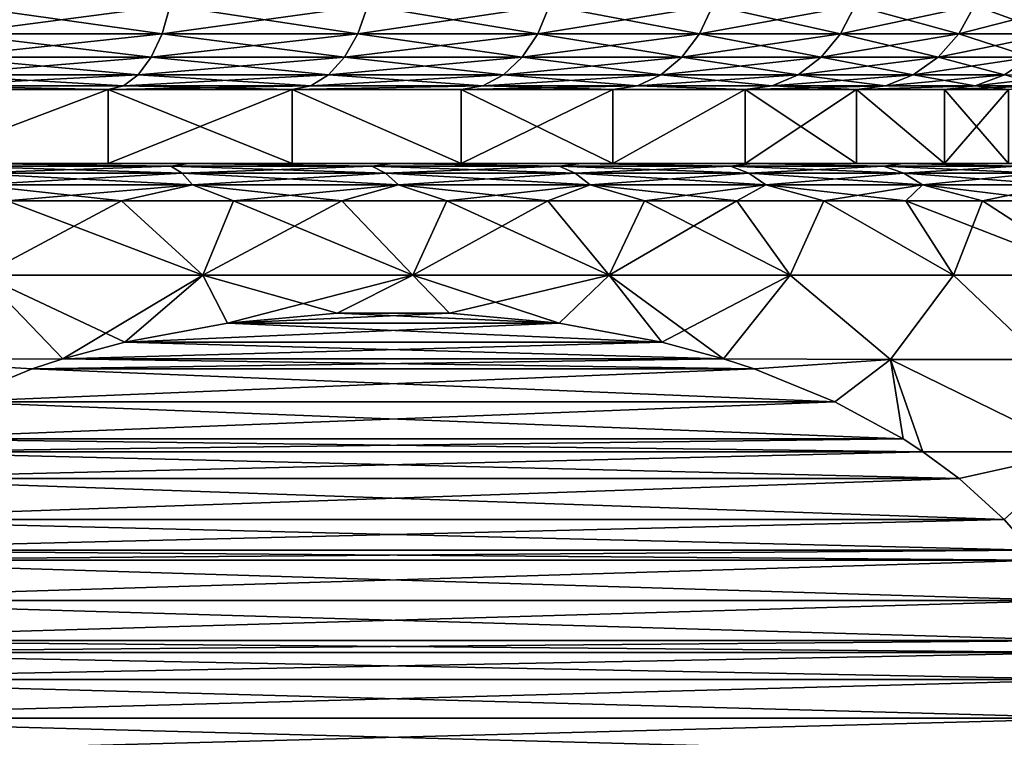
# Model space of a CAD drawing. Header units: metres. Extents: x -109 to 109, y -314 to 82.
# Tile 72 of 191: x -71.67 to -65.02, y 46.63 to 51.47. Entities that reach past the tile are written whole.
import ezdxf

# ---------------------------------------------------------------- set-up
doc = ezdxf.new("R2010")
doc.units = ezdxf.units.M
doc.layers.add('solid_504261_XXX', color=7, linetype='CONTINUOUS')

msp = doc.modelspace()

# ---------------------------------------------------------------- linework, layer by layer
at = {"layer": 'solid_504261_XXX'}
for points in [[(-72.115097, 51.37616, 172.596039), (-72.072784, 51.565914, 172.484482), (-70.652168, 51.565914, 173.12384)], [(-70.707619, 51.37616, 173.229492), (-72.115097, 51.37616, 172.596039), (-70.652168, 51.565914, 173.12384)], [(-72.115097, 51.37616, 196.497955), (-70.707619, 51.37616, 195.864502), (-72.072784, 51.565914, 196.609528)], [(-70.707619, 51.37616, 195.864502), (-70.652168, 51.565914, 195.970154), (-72.072784, 51.565914, 196.609528)], [(-70.707619, 51.37616, 173.229492), (-70.652168, 51.565914, 173.12384), (-69.31897, 51.565914, 173.929794)], [(-69.386749, 51.37616, 174.027985), (-70.707619, 51.37616, 173.229492), (-69.31897, 51.565914, 173.929794)], [(-70.707619, 51.37616, 195.864502), (-69.386749, 51.37616, 195.06601), (-70.652168, 51.565914, 195.970154)], [(-69.386749, 51.37616, 195.06601), (-69.31897, 51.565914, 195.164215), (-70.652168, 51.565914, 195.970154)], [(-69.386749, 51.37616, 174.027985), (-69.31897, 51.565914, 173.929794), (-68.092636, 51.565914, 174.890564)], [(-68.171761, 51.37616, 174.979874), (-69.386749, 51.37616, 174.027985), (-68.092636, 51.565914, 174.890564)], [(-69.386749, 51.37616, 195.06601), (-68.171761, 51.37616, 194.114136), (-69.31897, 51.565914, 195.164215)], [(-68.171761, 51.37616, 194.114136), (-68.092636, 51.565914, 194.203445), (-69.31897, 51.565914, 195.164215)], [(-68.171761, 51.37616, 174.979874), (-68.092636, 51.565914, 174.890564), (-66.991058, 51.565914, 175.992142)], [(-67.080368, 51.37616, 176.071259), (-68.171761, 51.37616, 174.979874), (-66.991058, 51.565914, 175.992142)], [(-68.171761, 51.37616, 194.114136), (-67.080368, 51.37616, 193.022736), (-68.092636, 51.565914, 194.203445)], [(-67.080368, 51.37616, 193.022736), (-66.991058, 51.565914, 193.101868), (-68.092636, 51.565914, 194.203445)], [(-67.080368, 51.37616, 176.071259), (-66.991058, 51.565914, 175.992142), (-66.030289, 51.565914, 177.218475)], [(-66.128487, 51.37616, 177.286255), (-67.080368, 51.37616, 176.071259), (-66.030289, 51.565914, 177.218475)], [(-67.080368, 51.37616, 193.022736), (-66.128487, 51.37616, 191.807755), (-66.991058, 51.565914, 193.101868)], [(-66.128487, 51.37616, 191.807755), (-66.030289, 51.565914, 191.875534), (-66.991058, 51.565914, 193.101868)], [(-66.128487, 51.37616, 177.286255), (-66.030289, 51.565914, 177.218475), (-65.224342, 51.565914, 178.551666)], [(-65.330002, 51.37616, 178.607117), (-66.128487, 51.37616, 177.286255), (-65.224342, 51.565914, 178.551666)], [(-66.128487, 51.37616, 191.807755), (-65.330002, 51.37616, 190.486877), (-66.030289, 51.565914, 191.875534)], [(-65.330002, 51.37616, 190.486877), (-65.224342, 51.565914, 190.542328), (-66.030289, 51.565914, 191.875534)], [(-65.330002, 51.37616, 178.607117), (-65.224342, 51.565914, 178.551666), (-64.584976, 51.565914, 179.97229)], [(-64.696541, 51.37616, 180.014603), (-65.330002, 51.37616, 178.607117), (-64.584976, 51.565914, 179.97229)], [(-65.330002, 51.37616, 190.486877), (-64.696541, 51.37616, 189.079407), (-65.224342, 51.565914, 190.542328)], [(-64.696541, 51.37616, 189.079407), (-64.584976, 51.565914, 189.121719), (-65.224342, 51.565914, 190.542328)], [(-72.171333, 51.217751, 172.744324), (-72.115097, 51.37616, 172.596039), (-70.707619, 51.37616, 173.229492)], [(-70.781319, 51.217751, 173.369919), (-72.171333, 51.217751, 172.744324), (-70.707619, 51.37616, 173.229492)], [(-72.171333, 51.217751, 196.34967), (-70.781319, 51.217751, 195.724075), (-72.115097, 51.37616, 196.497955)], [(-70.781319, 51.217751, 195.724075), (-70.707619, 51.37616, 195.864502), (-72.115097, 51.37616, 196.497955)], [(-70.781319, 51.217751, 173.369919), (-70.707619, 51.37616, 173.229492), (-69.386749, 51.37616, 174.027985)], [(-69.476837, 51.217751, 174.158508), (-70.781319, 51.217751, 173.369919), (-69.386749, 51.37616, 174.027985)], [(-70.781319, 51.217751, 195.724075), (-69.476837, 51.217751, 194.935501), (-70.707619, 51.37616, 195.864502)], [(-69.476837, 51.217751, 194.935501), (-69.386749, 51.37616, 195.06601), (-70.707619, 51.37616, 195.864502)], [(-69.476837, 51.217751, 174.158508), (-69.386749, 51.37616, 174.027985), (-68.171761, 51.37616, 174.979874)], [(-68.276924, 51.217751, 175.098572), (-69.476837, 51.217751, 174.158508), (-68.171761, 51.37616, 174.979874)], [(-69.476837, 51.217751, 194.935501), (-68.276924, 51.217751, 193.995422), (-69.386749, 51.37616, 195.06601)], [(-68.276924, 51.217751, 193.995422), (-68.171761, 51.37616, 194.114136), (-69.386749, 51.37616, 195.06601)], [(-68.276924, 51.217751, 175.098572), (-68.171761, 51.37616, 174.979874), (-67.080368, 51.37616, 176.071259)], [(-67.199074, 51.217751, 176.176422), (-68.276924, 51.217751, 175.098572), (-67.080368, 51.37616, 176.071259)], [(-68.276924, 51.217751, 193.995422), (-67.199074, 51.217751, 192.917572), (-68.171761, 51.37616, 194.114136)], [(-67.199074, 51.217751, 192.917572), (-67.080368, 51.37616, 193.022736), (-68.171761, 51.37616, 194.114136)], [(-67.199074, 51.217751, 176.176422), (-67.080368, 51.37616, 176.071259), (-66.128487, 51.37616, 177.286255)], [(-66.259003, 51.217751, 177.376343), (-67.199074, 51.217751, 176.176422), (-66.128487, 51.37616, 177.286255)], [(-67.199074, 51.217751, 192.917572), (-66.259003, 51.217751, 191.717667), (-67.080368, 51.37616, 193.022736)], [(-66.259003, 51.217751, 191.717667), (-66.128487, 51.37616, 191.807755), (-67.080368, 51.37616, 193.022736)], [(-66.259003, 51.217751, 177.376343), (-66.128487, 51.37616, 177.286255), (-65.330002, 51.37616, 178.607117)], [(-65.470421, 51.217751, 178.680817), (-66.259003, 51.217751, 177.376343), (-65.330002, 51.37616, 178.607117)], [(-66.259003, 51.217751, 191.717667), (-65.470421, 51.217751, 190.413177), (-66.128487, 51.37616, 191.807755)], [(-65.470421, 51.217751, 190.413177), (-65.330002, 51.37616, 190.486877), (-66.128487, 51.37616, 191.807755)], [(-65.470421, 51.217751, 178.680817), (-65.330002, 51.37616, 178.607117), (-64.696541, 51.37616, 180.014603)], [(-64.844826, 51.217751, 180.070831), (-65.470421, 51.217751, 178.680817), (-64.696541, 51.37616, 180.014603)], [(-65.470421, 51.217751, 190.413177), (-64.844826, 51.217751, 189.023163), (-65.330002, 51.37616, 190.486877)], [(-64.844826, 51.217751, 189.023163), (-64.696541, 51.37616, 189.079407), (-65.330002, 51.37616, 190.486877)], [(-72.23867, 51.09864, 172.921875), (-72.171333, 51.217751, 172.744324), (-70.781319, 51.217751, 173.369919)], [(-70.86956, 51.09864, 173.538055), (-72.23867, 51.09864, 172.921875), (-70.781319, 51.217751, 173.369919)], [(-72.23867, 51.09864, 196.172134), (-70.86956, 51.09864, 195.555939), (-72.171333, 51.217751, 196.34967)], [(-70.86956, 51.09864, 195.555939), (-70.781319, 51.217751, 195.724075), (-72.171333, 51.217751, 196.34967)], [(-70.86956, 51.09864, 173.538055), (-70.781319, 51.217751, 173.369919), (-69.476837, 51.217751, 174.158508)], [(-69.584709, 51.09864, 174.314774), (-70.86956, 51.09864, 173.538055), (-69.476837, 51.217751, 174.158508)], [(-70.86956, 51.09864, 195.555939), (-69.584709, 51.09864, 194.779221), (-70.781319, 51.217751, 195.724075)], [(-69.584709, 51.09864, 194.779221), (-69.476837, 51.217751, 194.935501), (-70.781319, 51.217751, 195.724075)], [(-69.584709, 51.09864, 174.314774), (-69.476837, 51.217751, 174.158508), (-68.276924, 51.217751, 175.098572)], [(-68.402847, 51.09864, 175.240707), (-69.584709, 51.09864, 174.314774), (-68.276924, 51.217751, 175.098572)], [(-69.584709, 51.09864, 194.779221), (-68.402847, 51.09864, 193.853287), (-69.476837, 51.217751, 194.935501)], [(-68.402847, 51.09864, 193.853287), (-68.276924, 51.217751, 193.995422), (-69.476837, 51.217751, 194.935501)], [(-68.402847, 51.09864, 175.240707), (-68.276924, 51.217751, 175.098572), (-67.199074, 51.217751, 176.176422)], [(-67.341209, 51.09864, 176.302353), (-68.402847, 51.09864, 175.240707), (-67.199074, 51.217751, 176.176422)], [(-68.402847, 51.09864, 193.853287), (-67.341209, 51.09864, 192.791656), (-68.276924, 51.217751, 193.995422)], [(-67.341209, 51.09864, 192.791656), (-67.199074, 51.217751, 192.917572), (-68.276924, 51.217751, 193.995422)], [(-67.341209, 51.09864, 176.302353), (-67.199074, 51.217751, 176.176422), (-66.259003, 51.217751, 177.376343)], [(-66.415283, 51.09864, 177.484207), (-67.341209, 51.09864, 176.302353), (-66.259003, 51.217751, 177.376343)], [(-67.341209, 51.09864, 192.791656), (-66.415283, 51.09864, 191.609787), (-67.199074, 51.217751, 192.917572)], [(-66.415283, 51.09864, 191.609787), (-66.259003, 51.217751, 191.717667), (-67.199074, 51.217751, 192.917572)], [(-66.415283, 51.09864, 177.484207), (-66.259003, 51.217751, 177.376343), (-65.470421, 51.217751, 178.680817)], [(-65.638557, 51.09864, 178.769058), (-66.415283, 51.09864, 177.484207), (-65.470421, 51.217751, 178.680817)], [(-66.415283, 51.09864, 191.609787), (-65.638557, 51.09864, 190.324936), (-66.259003, 51.217751, 191.717667)], [(-65.638557, 51.09864, 190.324936), (-65.470421, 51.217751, 190.413177), (-66.259003, 51.217751, 191.717667)], [(-65.638557, 51.09864, 178.769058), (-65.470421, 51.217751, 178.680817), (-64.844826, 51.217751, 180.070831)], [(-65.022369, 51.09864, 180.138168), (-65.638557, 51.09864, 178.769058), (-64.844826, 51.217751, 180.070831)], [(-65.638557, 51.09864, 190.324936), (-65.022369, 51.09864, 188.955826), (-65.470421, 51.217751, 190.413177)], [(-65.022369, 51.09864, 188.955826), (-64.844826, 51.217751, 189.023163), (-65.470421, 51.217751, 190.413177)], [(-70.86956, 51.09864, 173.538055), (-70.967918, 51.024822, 173.725464), (-72.313721, 51.024822, 173.119766)], [(-70.86956, 51.09864, 173.538055), (-72.313721, 51.024822, 173.119766), (-72.23867, 51.09864, 172.921875)], [(-72.23867, 51.09864, 196.172134), (-72.313721, 51.024822, 195.974228), (-70.967918, 51.024822, 195.36853)], [(-72.23867, 51.09864, 196.172134), (-70.967918, 51.024822, 195.36853), (-70.86956, 51.09864, 195.555939)], [(-69.584709, 51.09864, 174.314774), (-69.704941, 51.024822, 174.488968), (-70.967918, 51.024822, 173.725464)], [(-69.584709, 51.09864, 174.314774), (-70.967918, 51.024822, 173.725464), (-70.86956, 51.09864, 173.538055)], [(-70.86956, 51.09864, 195.555939), (-70.967918, 51.024822, 195.36853), (-69.704941, 51.024822, 194.605042)], [(-70.86956, 51.09864, 195.555939), (-69.704941, 51.024822, 194.605042), (-69.584709, 51.09864, 194.779221)], [(-68.402847, 51.09864, 175.240707), (-68.543198, 51.024822, 175.399124), (-69.704941, 51.024822, 174.488968)], [(-68.402847, 51.09864, 175.240707), (-69.704941, 51.024822, 174.488968), (-69.584709, 51.09864, 174.314774)], [(-69.584709, 51.09864, 194.779221), (-69.704941, 51.024822, 194.605042), (-68.543198, 51.024822, 193.69487)], [(-69.584709, 51.09864, 194.779221), (-68.543198, 51.024822, 193.69487), (-68.402847, 51.09864, 193.853287)], [(-67.341209, 51.09864, 176.302353), (-67.499634, 51.024822, 176.442688), (-68.543198, 51.024822, 175.399124)], [(-67.341209, 51.09864, 176.302353), (-68.543198, 51.024822, 175.399124), (-68.402847, 51.09864, 175.240707)], [(-68.402847, 51.09864, 193.853287), (-68.543198, 51.024822, 193.69487), (-67.499634, 51.024822, 192.651306)], [(-68.402847, 51.09864, 193.853287), (-67.499634, 51.024822, 192.651306), (-67.341209, 51.09864, 192.791656)], [(-66.415283, 51.09864, 177.484207), (-66.589462, 51.024822, 177.604431), (-67.499634, 51.024822, 176.442688)], [(-66.415283, 51.09864, 177.484207), (-67.499634, 51.024822, 176.442688), (-67.341209, 51.09864, 176.302353)], [(-67.341209, 51.09864, 192.791656), (-67.499634, 51.024822, 192.651306), (-66.589462, 51.024822, 191.489563)], [(-67.341209, 51.09864, 192.791656), (-66.589462, 51.024822, 191.489563), (-66.415283, 51.09864, 191.609787)], [(-65.638557, 51.09864, 178.769058), (-65.825966, 51.024822, 178.867416), (-66.589462, 51.024822, 177.604431)], [(-65.638557, 51.09864, 178.769058), (-66.589462, 51.024822, 177.604431), (-66.415283, 51.09864, 177.484207)], [(-66.415283, 51.09864, 191.609787), (-66.589462, 51.024822, 191.489563), (-65.825966, 51.024822, 190.226578)], [(-66.415283, 51.09864, 191.609787), (-65.825966, 51.024822, 190.226578), (-65.638557, 51.09864, 190.324936)], [(-65.022369, 51.09864, 180.138168), (-65.220268, 51.024822, 180.213226), (-65.825966, 51.024822, 178.867416)], [(-65.022369, 51.09864, 180.138168), (-65.825966, 51.024822, 178.867416), (-65.638557, 51.09864, 178.769058)], [(-65.638557, 51.09864, 190.324936), (-65.825966, 51.024822, 190.226578), (-65.220268, 51.024822, 188.880783)], [(-65.638557, 51.09864, 190.324936), (-65.220268, 51.024822, 188.880783), (-65.022369, 51.09864, 188.955826)], [(-64.575706, 51.09864, 181.571564), (-64.781204, 51.024822, 181.622223), (-65.220268, 51.024822, 180.213226)], [(-64.575706, 51.09864, 181.571564), (-65.220268, 51.024822, 180.213226), (-65.022369, 51.09864, 180.138168)], [(-65.022369, 51.09864, 188.955826), (-65.220268, 51.024822, 188.880783), (-64.781204, 51.024822, 187.471771)], [(-72.313721, 51.024822, 173.119766), (-71.070961, 51, 173.921448), (-72.392288, 51, 173.326782)], [(-72.313721, 51.024822, 195.974228), (-72.392288, 51, 195.767212), (-71.070961, 51, 195.172546)], [(-72.392242, 50.5, 173.326813), (-72.392288, 51, 173.326782), (-71.070961, 51, 173.921448)], [(-72.392242, 50.5, 195.767197), (-71.070961, 51, 195.172546), (-72.392288, 51, 195.767212)], [(-71.070831, 50.5, 173.921539), (-72.392242, 50.5, 173.326813), (-71.070961, 51, 173.921448)], [(-72.392242, 50.5, 195.767197), (-71.070831, 50.5, 195.172455), (-71.070961, 51, 195.172546)], [(-72.313721, 51.024822, 173.119766), (-70.967918, 51.024822, 173.725464), (-71.070961, 51, 173.921448)], [(-70.967918, 51.024822, 195.36853), (-72.313721, 51.024822, 195.974228), (-71.070961, 51, 195.172546)], [(-69.704941, 51.024822, 174.488968), (-69.830658, 51, 174.671234), (-71.070961, 51, 173.921448)], [(-70.967918, 51.024822, 173.725464), (-69.704941, 51.024822, 174.488968), (-71.070961, 51, 173.921448)], [(-70.967918, 51.024822, 195.36853), (-71.070961, 51, 195.172546), (-69.830658, 51, 194.42276)], [(-71.070831, 50.5, 173.921539), (-71.070961, 51, 173.921448), (-69.830658, 51, 174.671234)], [(-69.830727, 50.5, 194.422806), (-69.830658, 51, 194.42276), (-71.070961, 51, 195.172546)], [(-71.070831, 50.5, 195.172455), (-69.830727, 50.5, 194.422806), (-71.070961, 51, 195.172546)], [(-69.830727, 50.5, 174.671188), (-71.070831, 50.5, 173.921539), (-69.830658, 51, 174.671234)], [(-69.704941, 51.024822, 194.605042), (-70.967918, 51.024822, 195.36853), (-69.830658, 51, 194.42276)], [(-68.690033, 50.5, 175.56488), (-69.830727, 50.5, 174.671188), (-69.830658, 51, 174.671234)], [(-69.830727, 50.5, 194.422806), (-68.690033, 50.5, 193.529114), (-69.830658, 51, 194.42276)], [(-68.543198, 51.024822, 175.399124), (-68.689934, 51, 175.564957), (-69.830658, 51, 174.671234)], [(-69.704941, 51.024822, 174.488968), (-68.543198, 51.024822, 175.399124), (-69.830658, 51, 174.671234)], [(-68.543198, 51.024822, 193.69487), (-69.830658, 51, 194.42276), (-68.689934, 51, 193.529037)], [(-68.543198, 51.024822, 193.69487), (-69.704941, 51.024822, 194.605042), (-69.830658, 51, 194.42276)], [(-68.690033, 50.5, 175.56488), (-69.830658, 51, 174.671234), (-68.689934, 51, 175.564957)], [(-68.690033, 50.5, 193.529114), (-68.689934, 51, 193.529037), (-69.830658, 51, 194.42276)], [(-68.690033, 50.5, 175.56488), (-68.689934, 51, 175.564957), (-67.665459, 51, 176.589432)], [(-67.665375, 50.5, 176.589523), (-68.690033, 50.5, 175.56488), (-67.665459, 51, 176.589432)], [(-68.690033, 50.5, 193.529114), (-67.665375, 50.5, 192.504471), (-68.689934, 51, 193.529037)], [(-67.499634, 51.024822, 176.442688), (-67.665459, 51, 176.589432), (-68.689934, 51, 175.564957)], [(-68.543198, 51.024822, 175.399124), (-67.499634, 51.024822, 176.442688), (-68.689934, 51, 175.564957)], [(-68.543198, 51.024822, 193.69487), (-68.689934, 51, 193.529037), (-67.665459, 51, 192.504562)], [(-67.665375, 50.5, 192.504471), (-67.665459, 51, 192.504562), (-68.689934, 51, 193.529037)], [(-67.499634, 51.024822, 192.651306), (-68.543198, 51.024822, 193.69487), (-67.665459, 51, 192.504562)], [(-67.499634, 51.024822, 176.442688), (-66.771736, 51, 177.730164), (-67.665459, 51, 176.589432)], [(-67.499634, 51.024822, 192.651306), (-67.665459, 51, 192.504562), (-66.771736, 51, 191.363846)], [(-67.665375, 50.5, 176.589523), (-67.665459, 51, 176.589432), (-66.771736, 51, 177.730164)], [(-67.665375, 50.5, 192.504471), (-66.771736, 51, 191.363846), (-67.665459, 51, 192.504562)], [(-66.771706, 50.5, 177.730225), (-67.665375, 50.5, 176.589523), (-66.771736, 51, 177.730164)], [(-67.665375, 50.5, 192.504471), (-66.771706, 50.5, 191.36377), (-66.771736, 51, 191.363846)], [(-67.499634, 51.024822, 176.442688), (-66.589462, 51.024822, 177.604431), (-66.771736, 51, 177.730164)], [(-66.589462, 51.024822, 191.489563), (-67.499634, 51.024822, 192.651306), (-66.771736, 51, 191.363846)], [(-65.825966, 51.024822, 178.867416), (-66.021957, 51, 178.970459), (-66.771736, 51, 177.730164)], [(-66.589462, 51.024822, 177.604431), (-65.825966, 51.024822, 178.867416), (-66.771736, 51, 177.730164)], [(-66.589462, 51.024822, 191.489563), (-66.771736, 51, 191.363846), (-66.021957, 51, 190.123535)], [(-66.771706, 50.5, 177.730225), (-66.771736, 51, 177.730164), (-66.021957, 51, 178.970459)], [(-66.022026, 50.5, 190.123672), (-66.021957, 51, 190.123535), (-66.771736, 51, 191.363846)], [(-66.771706, 50.5, 191.36377), (-66.022026, 50.5, 190.123672), (-66.771736, 51, 191.363846)], [(-66.022026, 50.5, 178.970322), (-66.771706, 50.5, 177.730225), (-66.021957, 51, 178.970459)], [(-65.825966, 51.024822, 190.226578), (-66.589462, 51.024822, 191.489563), (-66.021957, 51, 190.123535)], [(-65.427315, 50.5, 180.291748), (-66.022026, 50.5, 178.970322), (-66.021957, 51, 178.970459)], [(-66.022026, 50.5, 190.123672), (-65.427315, 50.5, 188.802261), (-66.021957, 51, 190.123535)], [(-65.220268, 51.024822, 180.213226), (-65.427284, 51, 180.291794), (-66.021957, 51, 178.970459)], [(-65.825966, 51.024822, 178.867416), (-65.220268, 51.024822, 180.213226), (-66.021957, 51, 178.970459)], [(-65.220268, 51.024822, 188.880783), (-66.021957, 51, 190.123535), (-65.427284, 51, 188.802216)], [(-65.220268, 51.024822, 188.880783), (-65.825966, 51.024822, 190.226578), (-66.021957, 51, 190.123535)], [(-65.427315, 50.5, 180.291748), (-66.021957, 51, 178.970459), (-65.427284, 51, 180.291794)], [(-65.427315, 50.5, 188.802261), (-65.427284, 51, 188.802216), (-66.021957, 51, 190.123535)], [(-65.427315, 50.5, 180.291748), (-65.427284, 51, 180.291794), (-64.996216, 51, 181.67514)], [(-64.996201, 50.5, 181.675217), (-65.427315, 50.5, 180.291748), (-64.996216, 51, 181.67514)], [(-65.427315, 50.5, 188.802261), (-64.996201, 50.5, 187.418793), (-65.427284, 51, 188.802216)], [(-64.781204, 51.024822, 181.622223), (-64.996216, 51, 181.67514), (-65.427284, 51, 180.291794)], [(-65.220268, 51.024822, 180.213226), (-64.781204, 51.024822, 181.622223), (-65.427284, 51, 180.291794)], [(-65.220268, 51.024822, 188.880783), (-65.427284, 51, 188.802216), (-64.996216, 51, 187.418854)], [(-64.996201, 50.5, 187.418793), (-64.996216, 51, 187.418854), (-65.427284, 51, 188.802216)], [(-64.781204, 51.024822, 187.471771), (-65.220268, 51.024822, 188.880783), (-64.996216, 51, 187.418854)], [(-71.98381, 50.5, 197.371048), (-71.070831, 50.5, 195.172455), (-72.392242, 50.5, 195.767197)], [(-71.98381, 50.5, 171.722946), (-72.392242, 50.5, 173.326813), (-71.070831, 50.5, 173.921539)], [(-72.081245, 50.483723, 171.497391), (-71.98381, 50.5, 171.722946), (-70.648857, 50.483723, 172.090698)], [(-70.648857, 50.483723, 197.003296), (-71.98381, 50.5, 197.371048), (-72.081245, 50.483723, 197.596619)], [(-72.081245, 50.483723, 197.596619), (-72.023766, 50.435352, 197.760864), (-70.573357, 50.435352, 197.160095)], [(-70.648857, 50.483723, 197.003296), (-72.081245, 50.483723, 197.596619), (-70.573357, 50.435352, 197.160095)], [(-72.081245, 50.483723, 171.497391), (-70.648857, 50.483723, 172.090698), (-72.023766, 50.435352, 171.33313)], [(-70.648857, 50.483723, 172.090698), (-70.573357, 50.435352, 171.933914), (-72.023766, 50.435352, 171.33313)], [(-71.98381, 50.5, 197.371048), (-70.526184, 50.5, 196.742737), (-71.070831, 50.5, 195.172455)], [(-70.526184, 50.5, 172.351257), (-71.98381, 50.5, 171.722946), (-71.070831, 50.5, 173.921539)], [(-70.648857, 50.483723, 172.090698), (-71.98381, 50.5, 171.722946), (-70.526184, 50.5, 172.351257)], [(-70.648857, 50.483723, 197.003296), (-70.526184, 50.5, 196.742737), (-71.98381, 50.5, 197.371048)], [(-70.526184, 50.5, 196.742737), (-69.830727, 50.5, 194.422806), (-71.070831, 50.5, 195.172455)], [(-70.526184, 50.5, 172.351257), (-71.070831, 50.5, 173.921539), (-69.830727, 50.5, 174.671188)], [(-70.648857, 50.483723, 172.090698), (-70.526184, 50.5, 172.351257), (-69.291916, 50.483723, 172.840652)], [(-69.291916, 50.483723, 196.253342), (-70.526184, 50.5, 196.742737), (-70.648857, 50.483723, 197.003296)], [(-70.648857, 50.483723, 197.003296), (-70.573357, 50.435352, 197.160095), (-69.199333, 50.435352, 196.400696)], [(-69.291916, 50.483723, 196.253342), (-70.648857, 50.483723, 197.003296), (-69.199333, 50.435352, 196.400696)], [(-70.648857, 50.483723, 172.090698), (-69.291916, 50.483723, 172.840652), (-70.573357, 50.435352, 171.933914)], [(-69.291916, 50.483723, 172.840652), (-69.199333, 50.435352, 172.693314), (-70.573357, 50.435352, 171.933914)], [(-70.526184, 50.5, 196.742737), (-69.151535, 50.5, 195.949493), (-69.830727, 50.5, 194.422806)], [(-69.151535, 50.5, 173.144516), (-70.526184, 50.5, 172.351257), (-69.830727, 50.5, 174.671188)], [(-69.291916, 50.483723, 172.840652), (-70.526184, 50.5, 172.351257), (-69.151535, 50.5, 173.144516)], [(-69.291916, 50.483723, 196.253342), (-69.151535, 50.5, 195.949493), (-70.526184, 50.5, 196.742737)], [(-69.151535, 50.5, 195.949493), (-68.690033, 50.5, 193.529114), (-69.830727, 50.5, 194.422806)], [(-69.151535, 50.5, 173.144516), (-69.830727, 50.5, 174.671188), (-68.690033, 50.5, 175.56488)], [(-69.291916, 50.483723, 172.840652), (-69.151535, 50.5, 173.144516), (-68.027473, 50.483723, 173.737823)], [(-68.027473, 50.483723, 195.356171), (-69.151535, 50.5, 195.949493), (-69.291916, 50.483723, 196.253342)], [(-69.291916, 50.483723, 196.253342), (-69.199333, 50.435352, 196.400696), (-67.918968, 50.435352, 195.492233)], [(-68.027473, 50.483723, 195.356171), (-69.291916, 50.483723, 196.253342), (-67.918968, 50.435352, 195.492233)], [(-69.291916, 50.483723, 172.840652), (-68.027473, 50.483723, 173.737823), (-69.199333, 50.435352, 172.693314)], [(-68.027473, 50.483723, 173.737823), (-67.918968, 50.435352, 173.601776), (-69.199333, 50.435352, 172.693314)], [(-69.151535, 50.5, 195.949493), (-67.878105, 50.5, 195.001862), (-68.690033, 50.5, 193.529114)], [(-67.878105, 50.5, 174.092133), (-69.151535, 50.5, 173.144516), (-68.690033, 50.5, 175.56488)], [(-68.027473, 50.483723, 173.737823), (-69.151535, 50.5, 173.144516), (-67.878105, 50.5, 174.092133)], [(-68.027473, 50.483723, 195.356171), (-67.878105, 50.5, 195.001862), (-69.151535, 50.5, 195.949493)], [(-67.878105, 50.5, 195.001862), (-67.665375, 50.5, 192.504471), (-68.690033, 50.5, 193.529114)], [(-67.878105, 50.5, 174.092133), (-68.690033, 50.5, 175.56488), (-67.665375, 50.5, 176.589523)], [(-68.027473, 50.483723, 173.737823), (-67.878105, 50.5, 174.092133), (-66.871429, 50.483723, 174.770935)], [(-66.871429, 50.483723, 194.323074), (-67.878105, 50.5, 195.001862), (-68.027473, 50.483723, 195.356171)], [(-68.027473, 50.483723, 195.356171), (-67.918968, 50.435352, 195.492233), (-66.748375, 50.435352, 194.446121)], [(-66.871429, 50.483723, 194.323074), (-68.027473, 50.483723, 195.356171), (-66.748375, 50.435352, 194.446121)], [(-68.027473, 50.483723, 173.737823), (-66.871429, 50.483723, 174.770935), (-67.918968, 50.435352, 173.601776)], [(-66.871429, 50.483723, 174.770935), (-66.748375, 50.435352, 174.647873), (-67.918968, 50.435352, 173.601776)], [(-67.878105, 50.5, 195.001862), (-66.723534, 50.5, 193.912964), (-67.665375, 50.5, 192.504471)], [(-67.878105, 50.5, 174.092133), (-67.665375, 50.5, 176.589523), (-66.771706, 50.5, 177.730225)], [(-66.723534, 50.5, 175.181046), (-67.878105, 50.5, 174.092133), (-66.771706, 50.5, 177.730225)], [(-66.871429, 50.483723, 174.770935), (-67.878105, 50.5, 174.092133), (-66.723534, 50.5, 175.181046)], [(-66.871429, 50.483723, 194.323074), (-66.723534, 50.5, 193.912964), (-67.878105, 50.5, 195.001862)], [(-66.723534, 50.5, 193.912964), (-66.771706, 50.5, 191.36377), (-67.665375, 50.5, 192.504471)], [(-66.871429, 50.483723, 174.770935), (-66.723534, 50.5, 175.181046), (-65.838326, 50.483723, 175.926971)], [(-65.838326, 50.483723, 193.167023), (-66.723534, 50.5, 193.912964), (-66.871429, 50.483723, 194.323074)], [(-66.871429, 50.483723, 194.323074), (-66.748375, 50.435352, 194.446121), (-65.702271, 50.435352, 193.275528)], [(-65.838326, 50.483723, 193.167023), (-66.871429, 50.483723, 194.323074), (-65.702271, 50.435352, 193.275528)], [(-66.871429, 50.483723, 174.770935), (-65.838326, 50.483723, 175.926971), (-66.748375, 50.435352, 174.647873)], [(-66.723534, 50.5, 193.912964), (-66.022026, 50.5, 190.123672), (-66.771706, 50.5, 191.36377)], [(-66.723534, 50.5, 175.181046), (-66.771706, 50.5, 177.730225), (-66.022026, 50.5, 178.970322)], [(-65.838326, 50.483723, 175.926971), (-65.702271, 50.435352, 175.818466), (-66.748375, 50.435352, 174.647873)], [(-66.723534, 50.5, 193.912964), (-65.703011, 50.5, 192.697128), (-66.022026, 50.5, 190.123672)], [(-65.703011, 50.5, 176.396881), (-66.723534, 50.5, 175.181046), (-66.022026, 50.5, 178.970322)], [(-65.838326, 50.483723, 175.926971), (-66.723534, 50.5, 175.181046), (-65.703011, 50.5, 176.396881)], [(-65.838326, 50.483723, 193.167023), (-65.703011, 50.5, 192.697128), (-66.723534, 50.5, 193.912964)], [(-65.703011, 50.5, 192.697128), (-65.427315, 50.5, 188.802261), (-66.022026, 50.5, 190.123672)], [(-65.703011, 50.5, 176.396881), (-66.022026, 50.5, 178.970322), (-65.427315, 50.5, 180.291748)], [(-65.838326, 50.483723, 175.926971), (-65.703011, 50.5, 176.396881), (-64.941154, 50.483723, 177.191422)], [(-64.941154, 50.483723, 191.902588), (-65.703011, 50.5, 192.697128), (-65.838326, 50.483723, 193.167023)], [(-65.838326, 50.483723, 193.167023), (-65.702271, 50.435352, 193.275528), (-64.793808, 50.435352, 191.995163)], [(-64.941154, 50.483723, 191.902588), (-65.838326, 50.483723, 193.167023), (-64.793808, 50.435352, 191.995163)], [(-65.838326, 50.483723, 175.926971), (-64.941154, 50.483723, 177.191422), (-65.702271, 50.435352, 175.818466)], [(-65.703011, 50.5, 192.697128), (-64.830765, 50.5, 191.371292), (-65.427315, 50.5, 188.802261)], [(-65.703011, 50.5, 176.396881), (-65.427315, 50.5, 180.291748), (-64.996201, 50.5, 181.675217)], [(-64.830765, 50.5, 177.722702), (-65.703011, 50.5, 176.396881), (-64.996201, 50.5, 181.675217)], [(-64.941154, 50.483723, 177.191422), (-65.703011, 50.5, 176.396881), (-64.830765, 50.5, 177.722702)], [(-64.941154, 50.483723, 191.902588), (-64.830765, 50.5, 191.371292), (-65.703011, 50.5, 192.697128)], [(-64.941154, 50.483723, 177.191422), (-64.793808, 50.435352, 177.098831), (-65.702271, 50.435352, 175.818466)], [(-64.830765, 50.5, 191.371292), (-64.996201, 50.5, 187.418793), (-65.427315, 50.5, 188.802261)], [(-72.023766, 50.435352, 197.760864), (-71.9701, 50.356464, 197.91423), (-70.502861, 50.356464, 197.306473)], [(-70.573357, 50.435352, 197.160095), (-72.023766, 50.435352, 197.760864), (-70.502861, 50.356464, 197.306473)], [(-72.023766, 50.435352, 171.33313), (-70.573357, 50.435352, 171.933914), (-71.9701, 50.356464, 171.179764)], [(-70.573357, 50.435352, 171.933914), (-70.502861, 50.356464, 171.787521), (-71.9701, 50.356464, 171.179764)], [(-70.573357, 50.435352, 197.160095), (-70.502861, 50.356464, 197.306473), (-69.112885, 50.356464, 196.538269)], [(-69.199333, 50.435352, 196.400696), (-70.573357, 50.435352, 197.160095), (-69.112885, 50.356464, 196.538269)], [(-70.573357, 50.435352, 171.933914), (-69.199333, 50.435352, 172.693314), (-70.502861, 50.356464, 171.787521)], [(-69.199333, 50.435352, 172.693314), (-69.112885, 50.356464, 172.555725), (-70.502861, 50.356464, 171.787521)], [(-69.199333, 50.435352, 196.400696), (-69.112885, 50.356464, 196.538269), (-67.817665, 50.356464, 195.619263)], [(-67.918968, 50.435352, 195.492233), (-69.199333, 50.435352, 196.400696), (-67.817665, 50.356464, 195.619263)], [(-69.199333, 50.435352, 172.693314), (-67.918968, 50.435352, 173.601776), (-69.112885, 50.356464, 172.555725)], [(-67.918968, 50.435352, 173.601776), (-67.817665, 50.356464, 173.474731), (-69.112885, 50.356464, 172.555725)], [(-67.918968, 50.435352, 195.492233), (-67.817665, 50.356464, 195.619263), (-66.633484, 50.356464, 194.56102)], [(-66.748375, 50.435352, 194.446121), (-67.918968, 50.435352, 195.492233), (-66.633484, 50.356464, 194.56102)], [(-67.918968, 50.435352, 173.601776), (-66.748375, 50.435352, 174.647873), (-67.817665, 50.356464, 173.474731)], [(-66.748375, 50.435352, 174.647873), (-66.633484, 50.356464, 174.53299), (-67.817665, 50.356464, 173.474731)], [(-66.748375, 50.435352, 194.446121), (-66.633484, 50.356464, 194.56102), (-65.575241, 50.356464, 193.376831)], [(-65.702271, 50.435352, 193.275528), (-66.748375, 50.435352, 194.446121), (-65.575241, 50.356464, 193.376831)], [(-66.748375, 50.435352, 174.647873), (-65.702271, 50.435352, 175.818466), (-66.633484, 50.356464, 174.53299)], [(-65.702271, 50.435352, 175.818466), (-65.575241, 50.356464, 175.717163), (-66.633484, 50.356464, 174.53299)], [(-65.702271, 50.435352, 193.275528), (-65.575241, 50.356464, 193.376831), (-64.656227, 50.356464, 192.081619)], [(-64.793808, 50.435352, 191.995163), (-65.702271, 50.435352, 193.275528), (-64.656227, 50.356464, 192.081619)], [(-65.702271, 50.435352, 175.818466), (-64.793808, 50.435352, 177.098831), (-65.575241, 50.356464, 175.717163)], [(-64.793808, 50.435352, 177.098831), (-64.656227, 50.356464, 177.01239), (-65.575241, 50.356464, 175.717163)], [(-71.9701, 50.356464, 197.91423), (-71.75415, 50.25, 197.991364), (-70.980713, 50.25, 197.684097)], [(-70.502861, 50.356464, 197.306473), (-71.9701, 50.356464, 197.91423), (-70.980713, 50.25, 197.684097)], [(-71.9701, 50.356464, 171.179764), (-70.502861, 50.356464, 171.787521), (-71.75415, 50.25, 171.102646)], [(-70.502861, 50.356464, 171.787521), (-70.980713, 50.25, 171.409912), (-71.75415, 50.25, 171.102646)], [(-70.502861, 50.356464, 197.306473), (-70.980713, 50.25, 197.684097), (-70.226448, 50.25, 197.332367)], [(-70.502861, 50.356464, 171.787521), (-70.226448, 50.25, 171.761627), (-70.980713, 50.25, 171.409912)], [(-70.502861, 50.356464, 197.306473), (-70.226448, 50.25, 197.332367), (-69.493904, 50.25, 196.937393)], [(-69.112885, 50.356464, 196.538269), (-70.502861, 50.356464, 197.306473), (-69.493904, 50.25, 196.937393)], [(-70.502861, 50.356464, 171.787521), (-69.112885, 50.356464, 172.555725), (-70.226448, 50.25, 171.761627)], [(-69.112885, 50.356464, 172.555725), (-69.493904, 50.25, 172.156616), (-70.226448, 50.25, 171.761627)], [(-69.112885, 50.356464, 196.538269), (-69.493904, 50.25, 196.937393), (-68.785568, 50.25, 196.500488)], [(-69.112885, 50.356464, 172.555725), (-68.785568, 50.25, 172.593521), (-69.493904, 50.25, 172.156616)], [(-69.112885, 50.356464, 196.538269), (-68.785568, 50.25, 196.500488), (-68.103836, 50.25, 196.023132)], [(-67.817665, 50.356464, 195.619263), (-69.112885, 50.356464, 196.538269), (-68.103836, 50.25, 196.023132)], [(-69.112885, 50.356464, 172.555725), (-67.817665, 50.356464, 173.474731), (-68.785568, 50.25, 172.593521)], [(-67.817665, 50.356464, 173.474731), (-68.103836, 50.25, 173.070877), (-68.785568, 50.25, 172.593521)], [(-67.817665, 50.356464, 195.619263), (-68.103836, 50.25, 196.023132), (-67.451019, 50.25, 195.506943)], [(-67.817665, 50.356464, 173.474731), (-67.451019, 50.25, 173.587051), (-68.103836, 50.25, 173.070877)], [(-67.817665, 50.356464, 195.619263), (-67.451019, 50.25, 195.506943), (-66.829308, 50.25, 194.953674)], [(-66.633484, 50.356464, 194.56102), (-67.817665, 50.356464, 195.619263), (-66.829308, 50.25, 194.953674)], [(-67.817665, 50.356464, 173.474731), (-66.633484, 50.356464, 174.53299), (-67.451019, 50.25, 173.587051)], [(-66.633484, 50.356464, 174.53299), (-66.829308, 50.25, 174.140335), (-67.451019, 50.25, 173.587051)], [(-66.633484, 50.356464, 194.56102), (-66.829308, 50.25, 194.953674), (-66.240829, 50.25, 194.365189)], [(-66.633484, 50.356464, 174.53299), (-66.240829, 50.25, 174.728806), (-66.829308, 50.25, 174.140335)], [(-66.633484, 50.356464, 194.56102), (-66.240829, 50.25, 194.365189), (-65.687561, 50.25, 193.743484)], [(-65.575241, 50.356464, 193.376831), (-66.633484, 50.356464, 194.56102), (-65.687561, 50.25, 193.743484)], [(-66.633484, 50.356464, 174.53299), (-65.575241, 50.356464, 175.717163), (-66.240829, 50.25, 174.728806)], [(-65.575241, 50.356464, 175.717163), (-65.687561, 50.25, 175.35051), (-66.240829, 50.25, 174.728806)], [(-65.575241, 50.356464, 193.376831), (-65.687561, 50.25, 193.743484), (-65.171371, 50.25, 193.090668)], [(-65.575241, 50.356464, 175.717163), (-65.171371, 50.25, 176.003342), (-65.687561, 50.25, 175.35051)], [(-65.575241, 50.356464, 193.376831), (-65.171371, 50.25, 193.090668), (-64.694016, 50.25, 192.408936)], [(-64.656227, 50.356464, 192.081619), (-65.575241, 50.356464, 193.376831), (-64.694016, 50.25, 192.408936)], [(-65.575241, 50.356464, 175.717163), (-64.656227, 50.356464, 177.01239), (-65.171371, 50.25, 176.003342)], [(-64.656227, 50.356464, 177.01239), (-64.694016, 50.25, 176.685074), (-65.171371, 50.25, 176.003342)], [(-71.75415, 50.25, 197.991364), (-71.921043, 49.746708, 198.574615), (-70.432098, 49.746708, 197.981369)], [(-70.980713, 50.25, 171.409912), (-70.432098, 49.746708, 171.112625), (-71.921043, 49.746708, 170.519379)], [(-71.75415, 50.25, 171.102646), (-70.980713, 50.25, 171.409912), (-71.921043, 49.746708, 170.519379)], [(-70.980713, 50.25, 197.684097), (-71.75415, 50.25, 197.991364), (-70.432098, 49.746708, 197.981369)], [(-70.226448, 50.25, 197.332367), (-70.980713, 50.25, 197.684097), (-70.432098, 49.746708, 197.981369)], [(-70.980713, 50.25, 171.409912), (-70.226448, 50.25, 171.761627), (-70.432098, 49.746708, 171.112625)], [(-70.226448, 50.25, 197.332367), (-70.432098, 49.746708, 197.981369), (-69.016022, 49.746708, 197.230621)], [(-69.493904, 50.25, 172.156616), (-69.016022, 49.746708, 171.863388), (-70.432098, 49.746708, 171.112625)], [(-70.226448, 50.25, 171.761627), (-69.493904, 50.25, 172.156616), (-70.432098, 49.746708, 171.112625)], [(-69.493904, 50.25, 196.937393), (-70.226448, 50.25, 197.332367), (-69.016022, 49.746708, 197.230621)], [(-68.785568, 50.25, 196.500488), (-69.493904, 50.25, 196.937393), (-69.016022, 49.746708, 197.230621)], [(-69.493904, 50.25, 172.156616), (-68.785568, 50.25, 172.593521), (-69.016022, 49.746708, 171.863388)], [(-68.785568, 50.25, 196.500488), (-69.016022, 49.746708, 197.230621), (-67.689415, 49.746708, 196.331161)], [(-68.103836, 50.25, 173.070877), (-67.689415, 49.746708, 172.762848), (-69.016022, 49.746708, 171.863388)], [(-68.785568, 50.25, 172.593521), (-68.103836, 50.25, 173.070877), (-69.016022, 49.746708, 171.863388)], [(-68.103836, 50.25, 196.023132), (-68.785568, 50.25, 196.500488), (-67.689415, 49.746708, 196.331161)], [(-67.451019, 50.25, 195.506943), (-68.103836, 50.25, 196.023132), (-67.689415, 49.746708, 196.331161)], [(-68.103836, 50.25, 173.070877), (-67.451019, 50.25, 173.587051), (-67.689415, 49.746708, 172.762848)], [(-67.451019, 50.25, 195.506943), (-67.689415, 49.746708, 196.331161), (-66.467842, 49.746708, 195.293533)], [(-66.829308, 50.25, 174.140335), (-66.467842, 49.746708, 173.800461), (-67.689415, 49.746708, 172.762848)], [(-67.451019, 50.25, 173.587051), (-66.829308, 50.25, 174.140335), (-67.689415, 49.746708, 172.762848)], [(-66.829308, 50.25, 194.953674), (-67.451019, 50.25, 195.506943), (-66.467842, 49.746708, 195.293533)], [(-66.240829, 50.25, 194.365189), (-66.829308, 50.25, 194.953674), (-66.467842, 49.746708, 195.293533)], [(-66.829308, 50.25, 174.140335), (-66.240829, 50.25, 174.728806), (-66.467842, 49.746708, 173.800461)], [(-66.240829, 50.25, 194.365189), (-66.467842, 49.746708, 195.293533), (-65.365608, 49.746708, 194.129929)], [(-66.240829, 50.25, 174.728806), (-65.365608, 49.746708, 174.964081), (-66.467842, 49.746708, 173.800461)], [(-65.687561, 50.25, 193.743484), (-66.240829, 50.25, 194.365189), (-65.365608, 49.746708, 194.129929)], [(-66.240829, 50.25, 174.728806), (-65.687561, 50.25, 175.35051), (-65.365608, 49.746708, 174.964081)], [(-65.687561, 50.25, 193.743484), (-65.365608, 49.746708, 194.129929), (-64.395645, 49.746708, 192.853958)], [(-65.171371, 50.25, 193.090668), (-65.687561, 50.25, 193.743484), (-64.395645, 49.746708, 192.853958)], [(-65.687561, 50.25, 175.35051), (-65.171371, 50.25, 176.003342), (-65.365608, 49.746708, 174.964081)], [(-65.171371, 50.25, 176.003342), (-64.395645, 49.746708, 176.240036), (-65.365608, 49.746708, 174.964081)], [(-64.694016, 50.25, 192.408936), (-65.171371, 50.25, 193.090668), (-64.395645, 49.746708, 192.853958)], [(-65.171371, 50.25, 176.003342), (-64.694016, 50.25, 176.685074), (-64.395645, 49.746708, 176.240036)], [(-71.921043, 49.746708, 198.574615), (-72.649216, 49.178066, 199.234848), (-71.376678, 49.182835, 198.824402)], [(-71.376678, 49.182835, 170.269608), (-72.649216, 49.178066, 169.859161), (-71.921043, 49.746708, 170.519379)], [(-71.921043, 49.746708, 198.574615), (-71.376678, 49.182835, 198.824402), (-70.959267, 49.295853, 198.583405)], [(-70.432098, 49.746708, 197.981369), (-71.921043, 49.746708, 198.574615), (-70.959267, 49.295853, 198.583405)], [(-71.376678, 49.182835, 170.269608), (-71.921043, 49.746708, 170.519379), (-70.432098, 49.746708, 171.112625)], [(-70.959274, 49.295849, 170.51059), (-71.376678, 49.182835, 170.269608), (-70.432098, 49.746708, 171.112625)], [(-70.266174, 49.424412, 170.910751), (-70.959274, 49.295849, 170.51059), (-70.432098, 49.746708, 171.112625)], [(-70.266167, 49.424412, 198.183243), (-70.432098, 49.746708, 197.981369), (-70.959267, 49.295853, 198.583405)], [(-69.526024, 49.491402, 197.75592), (-69.016022, 49.746708, 197.230621), (-70.432098, 49.746708, 197.981369)], [(-70.266167, 49.424412, 198.183243), (-69.526024, 49.491402, 197.75592), (-70.432098, 49.746708, 197.981369)], [(-70.266174, 49.424412, 170.910751), (-70.432098, 49.746708, 171.112625), (-69.016022, 49.746708, 171.863388)], [(-69.526024, 49.491402, 171.338074), (-70.266174, 49.424412, 170.910751), (-69.016022, 49.746708, 171.863388)], [(-69.526024, 49.491402, 197.75592), (-68.76899, 49.491402, 197.318848), (-69.016022, 49.746708, 197.230621)], [(-68.76899, 49.491402, 171.775146), (-69.526024, 49.491402, 171.338074), (-69.016022, 49.746708, 171.863388)], [(-68.028847, 49.424416, 196.891525), (-67.689415, 49.746708, 196.331161), (-69.016022, 49.746708, 197.230621)], [(-68.76899, 49.491402, 197.318848), (-68.028847, 49.424416, 196.891525), (-69.016022, 49.746708, 197.230621)], [(-68.76899, 49.491402, 171.775146), (-69.016022, 49.746708, 171.863388), (-67.689415, 49.746708, 172.762848)], [(-68.028839, 49.424416, 172.202484), (-68.76899, 49.491402, 171.775146), (-67.689415, 49.746708, 172.762848)], [(-68.028847, 49.424416, 196.891525), (-67.335739, 49.295853, 196.491364), (-67.689415, 49.746708, 196.331161)], [(-67.335739, 49.295853, 172.602646), (-68.028839, 49.424416, 172.202484), (-67.689415, 49.746708, 172.762848)], [(-66.91832, 49.182835, 196.250366), (-66.467842, 49.746708, 195.293533), (-67.689415, 49.746708, 196.331161)], [(-67.335739, 49.295853, 196.491364), (-66.91832, 49.182835, 196.250366), (-67.689415, 49.746708, 196.331161)], [(-67.335739, 49.295853, 172.602646), (-67.689415, 49.746708, 172.762848), (-66.467842, 49.746708, 173.800461)], [(-66.91832, 49.182835, 172.843628), (-67.335739, 49.295853, 172.602646), (-66.467842, 49.746708, 173.800461)], [(-66.91832, 49.182835, 196.250366), (-65.790695, 49.178066, 195.216995), (-66.467842, 49.746708, 195.293533)], [(-65.790695, 49.178066, 173.877014), (-66.91832, 49.182835, 172.843628), (-66.467842, 49.746708, 173.800461)], [(-65.790695, 49.178066, 195.216995), (-65.365608, 49.746708, 194.129929), (-66.467842, 49.746708, 195.293533)], [(-65.790695, 49.178066, 173.877014), (-66.467842, 49.746708, 173.800461), (-65.365608, 49.746708, 174.964081)], [(-65.790695, 49.178066, 195.216995), (-64.767815, 49.178066, 194.064987), (-65.365608, 49.746708, 194.129929)], [(-64.767815, 49.178066, 175.029007), (-65.790695, 49.178066, 173.877014), (-65.365608, 49.746708, 174.964081)], [(-64.767815, 49.178066, 194.064987), (-64.395645, 49.746708, 192.853958), (-65.365608, 49.746708, 194.129929)], [(-64.767815, 49.178066, 175.029007), (-65.365608, 49.746708, 174.964081), (-64.395645, 49.746708, 176.240036)], [(-68.028839, 49.424416, 172.202484), (-70.266174, 49.424412, 170.910751), (-69.526024, 49.491402, 171.338074)], [(-70.266167, 49.424412, 198.183243), (-68.028847, 49.424416, 196.891525), (-68.76899, 49.491402, 197.318848)], [(-70.266167, 49.424412, 198.183243), (-68.76899, 49.491402, 197.318848), (-69.526024, 49.491402, 197.75592)], [(-68.028839, 49.424416, 172.202484), (-69.526024, 49.491402, 171.338074), (-68.76899, 49.491402, 171.775146)], [(-67.335739, 49.295853, 172.602646), (-70.959274, 49.295849, 170.51059), (-70.266174, 49.424412, 170.910751)], [(-68.028847, 49.424416, 196.891525), (-70.959267, 49.295853, 198.583405), (-67.335739, 49.295853, 196.491364)], [(-70.266167, 49.424412, 198.183243), (-70.959267, 49.295853, 198.583405), (-68.028847, 49.424416, 196.891525)], [(-67.335739, 49.295853, 172.602646), (-70.266174, 49.424412, 170.910751), (-68.028839, 49.424416, 172.202484)], [(-67.335739, 49.295853, 196.491364), (-70.959267, 49.295853, 198.583405), (-71.376678, 49.182835, 198.824402)], [(-67.335739, 49.295853, 196.491364), (-71.376678, 49.182835, 198.824402), (-66.91832, 49.182835, 196.250366)], [(-66.91832, 49.182835, 172.843628), (-71.376678, 49.182835, 170.269608), (-70.959274, 49.295849, 170.51059)], [(-66.91832, 49.182835, 172.843628), (-70.959274, 49.295849, 170.51059), (-67.335739, 49.295853, 172.602646)], [(-71.583611, 49.115196, 198.943878), (-71.376678, 49.182835, 198.824402), (-72.649216, 49.178066, 199.234848)], [(-71.583618, 49.115196, 170.150131), (-72.649216, 49.178066, 169.859161), (-71.376678, 49.182835, 170.269608)], [(-72.127686, 48.893906, 199.257996), (-71.583611, 49.115196, 198.943878), (-72.649216, 49.178066, 199.234848)], [(-71.583618, 49.115196, 170.150131), (-72.127693, 48.893902, 169.835999), (-72.649216, 49.178066, 169.859161)], [(-66.711388, 49.115196, 172.963104), (-71.583618, 49.115196, 170.150131), (-71.376678, 49.182835, 170.269608)], [(-66.91832, 49.182835, 196.250366), (-71.376678, 49.182835, 198.824402), (-71.583611, 49.115196, 198.943878)], [(-66.711388, 49.1152, 196.13089), (-66.91832, 49.182835, 196.250366), (-71.583611, 49.115196, 198.943878)], [(-66.711388, 49.115196, 172.963104), (-71.376678, 49.182835, 170.269608), (-66.91832, 49.182835, 172.843628)], [(-66.711388, 49.115196, 172.963104), (-66.91832, 49.182835, 172.843628), (-65.790695, 49.178066, 173.877014)], [(-66.711388, 49.1152, 196.13089), (-65.790695, 49.178066, 195.216995), (-66.91832, 49.182835, 196.250366)], [(-66.167313, 48.893902, 173.277237), (-66.711388, 49.115196, 172.963104), (-65.790695, 49.178066, 173.877014)], [(-66.167313, 48.893906, 195.816772), (-65.790695, 49.178066, 195.216995), (-66.711388, 49.1152, 196.13089)], [(-66.167313, 48.893902, 173.277237), (-65.790695, 49.178066, 173.877014), (-65.706245, 48.64328, 173.543427)], [(-66.167313, 48.893906, 195.816772), (-65.706253, 48.64328, 195.550568), (-65.790695, 49.178066, 195.216995)], [(-64.521355, 48.555901, 174.800156), (-65.790695, 49.178066, 173.877014), (-64.767815, 49.178066, 175.029007)], [(-65.57296, 48.556458, 173.620377), (-65.790695, 49.178066, 173.877014), (-64.521355, 48.555901, 174.800156)], [(-65.706245, 48.64328, 173.543427), (-65.790695, 49.178066, 173.877014), (-65.57296, 48.556458, 173.620377)], [(-64.521355, 48.555901, 194.293839), (-64.767815, 49.178066, 194.064987), (-65.790695, 49.178066, 195.216995)], [(-65.57296, 48.556458, 195.473618), (-64.521355, 48.555901, 194.293839), (-65.790695, 49.178066, 195.216995)], [(-65.706253, 48.64328, 195.550568), (-65.57296, 48.556458, 195.473618), (-65.790695, 49.178066, 195.216995)], [(-66.167313, 48.893902, 173.277237), (-72.127693, 48.893902, 169.835999), (-71.583618, 49.115196, 170.150131)], [(-66.711388, 49.1152, 196.13089), (-71.583611, 49.115196, 198.943878), (-72.127686, 48.893906, 199.257996)], [(-66.167313, 48.893906, 195.816772), (-66.711388, 49.1152, 196.13089), (-72.127686, 48.893906, 199.257996)], [(-66.167313, 48.893902, 173.277237), (-71.583618, 49.115196, 170.150131), (-66.711388, 49.115196, 172.963104)], [(-66.167313, 48.893906, 195.816772), (-72.127686, 48.893906, 199.257996), (-72.588753, 48.64328, 199.524185)], [(-66.167313, 48.893906, 195.816772), (-72.588753, 48.64328, 199.524185), (-65.706253, 48.64328, 195.550568)], [(-65.706245, 48.64328, 173.543427), (-72.588753, 48.64328, 169.569809), (-72.127693, 48.893902, 169.835999)], [(-66.167313, 48.893902, 173.277237), (-65.706245, 48.64328, 173.543427), (-72.127693, 48.893902, 169.835999)], [(-65.706253, 48.64328, 195.550568), (-72.588753, 48.64328, 199.524185), (-72.722046, 48.556458, 199.601151)], [(-65.706253, 48.64328, 195.550568), (-72.722046, 48.556458, 199.601151), (-65.57296, 48.556458, 195.473618)], [(-65.57296, 48.556458, 173.620377), (-72.722046, 48.556458, 169.492859), (-72.588753, 48.64328, 169.569809)], [(-65.706245, 48.64328, 173.543427), (-65.57296, 48.556458, 173.620377), (-72.588753, 48.64328, 169.569809)], [(-65.57296, 48.556458, 195.473618), (-72.722046, 48.556458, 199.601151), (-72.967918, 48.374889, 199.743103)], [(-65.32708, 48.374889, 195.331665), (-65.57296, 48.556458, 195.473618), (-72.967918, 48.374889, 199.743103)], [(-65.32708, 48.374893, 173.762344), (-72.967918, 48.374893, 169.350906), (-72.722046, 48.556458, 169.492859)], [(-65.32708, 48.374893, 173.762344), (-72.722046, 48.556458, 169.492859), (-65.57296, 48.556458, 173.620377)], [(-65.32708, 48.374889, 195.331665), (-64.521355, 48.555901, 194.293839), (-65.57296, 48.556458, 195.473618)], [(-65.32708, 48.374893, 173.762344), (-65.57296, 48.556458, 173.620377), (-64.521355, 48.555901, 174.800156)], [(-65.024414, 48.099194, 195.156921), (-64.521355, 48.555901, 194.293839), (-65.32708, 48.374889, 195.331665)], [(-65.32708, 48.374893, 173.762344), (-64.521355, 48.555901, 174.800156), (-65.024422, 48.099194, 173.937088)], [(-64.521355, 48.555901, 174.800156), (-64.842033, 47.891918, 174.042389), (-65.024422, 48.099194, 173.937088)], [(-65.024414, 48.099194, 195.156921), (-64.842033, 47.891918, 195.05162), (-64.521355, 48.555901, 194.293839)], [(-65.024422, 48.099194, 173.937088), (-73.270584, 48.099194, 169.176163), (-72.967918, 48.374893, 169.350906)], [(-65.32708, 48.374889, 195.331665), (-72.967918, 48.374889, 199.743103), (-73.270584, 48.099194, 199.917847)], [(-65.024414, 48.099194, 195.156921), (-65.32708, 48.374889, 195.331665), (-73.270584, 48.099194, 199.917847)], [(-65.32708, 48.374893, 173.762344), (-65.024422, 48.099194, 173.937088), (-72.967918, 48.374893, 169.350906)], [(-65.024414, 48.099194, 195.156921), (-73.270584, 48.099194, 199.917847), (-73.452972, 47.891918, 200.023148)], [(-65.024414, 48.099194, 195.156921), (-73.452972, 47.891918, 200.023148), (-64.842033, 47.891918, 195.05162)], [(-64.842033, 47.891918, 174.042389), (-73.452972, 47.891918, 169.070862), (-73.270584, 48.099194, 169.176163)], [(-65.024422, 48.099194, 173.937088), (-64.842033, 47.891918, 174.042389), (-73.270584, 48.099194, 169.176163)], [(-64.842033, 47.891918, 195.05162), (-73.452972, 47.891918, 200.023148), (-73.505669, 47.823612, 200.053574)], [(-64.78933, 47.823612, 195.021194), (-64.842033, 47.891918, 195.05162), (-73.505669, 47.823612, 200.053574)], [(-64.78933, 47.823616, 174.072815), (-73.505669, 47.823616, 169.040421), (-73.452972, 47.891918, 169.070862)], [(-64.78933, 47.823616, 174.072815), (-73.452972, 47.891918, 169.070862), (-64.842033, 47.891918, 174.042389)], [(-64.611382, 47.551414, 174.175552), (-73.683617, 47.551414, 168.937698), (-73.505669, 47.823616, 169.040421)], [(-64.78933, 47.823612, 195.021194), (-73.505669, 47.823612, 200.053574), (-73.683617, 47.551411, 200.156311)], [(-64.611382, 47.551411, 194.918457), (-64.78933, 47.823612, 195.021194), (-73.683617, 47.551411, 200.156311)], [(-64.611382, 47.551414, 174.175552), (-73.505669, 47.823616, 169.040421), (-64.78933, 47.823616, 174.072815)], [(-64.481644, 47.283516, 174.250458), (-73.813354, 47.283516, 168.862793), (-73.683617, 47.551414, 168.937698)], [(-64.611382, 47.551411, 194.918457), (-73.683617, 47.551411, 200.156311), (-73.813354, 47.283516, 200.231216)], [(-64.611382, 47.551411, 194.918457), (-73.813354, 47.283516, 200.231216), (-64.481644, 47.283516, 194.843552)], [(-64.611382, 47.551414, 174.175552), (-64.481644, 47.283516, 174.250458), (-73.683617, 47.551414, 168.937698)], [(-64.481644, 47.283516, 194.843552), (-73.813354, 47.283516, 200.231216), (-73.845024, 47.200981, 200.249496)], [(-64.481644, 47.283516, 194.843552), (-73.845024, 47.200981, 200.249496), (-64.449974, 47.200981, 194.825272)], [(-64.449974, 47.200981, 174.268738), (-73.845024, 47.200981, 168.844498), (-73.813354, 47.283516, 168.862793)], [(-64.481644, 47.283516, 174.250458), (-64.449974, 47.200981, 174.268738), (-73.813354, 47.283516, 168.862793)], [(-64.449974, 47.200981, 194.825272), (-73.845024, 47.200981, 200.249496), (-73.901505, 47.0196, 200.282104)], [(-64.393494, 47.0196, 194.792648), (-64.449974, 47.200981, 194.825272), (-73.901505, 47.0196, 200.282104)], [(-64.393494, 47.0196, 174.301346), (-73.901505, 47.0196, 168.81189), (-73.845024, 47.200981, 168.844498)], [(-64.393494, 47.0196, 174.301346), (-73.845024, 47.200981, 168.844498), (-64.449974, 47.200981, 174.268738)], [(-64.393494, 47.0196, 194.792648), (-73.901505, 47.0196, 200.282104), (-73.952576, 46.759094, 200.311584)], [(-64.342422, 46.75909, 194.763168), (-64.393494, 47.0196, 194.792648), (-73.952576, 46.759094, 200.311584)], [(-64.342422, 46.759094, 174.330826), (-73.952576, 46.759094, 168.78241), (-73.901505, 47.0196, 168.81189)], [(-64.342422, 46.759094, 174.330826), (-73.901505, 47.0196, 168.81189), (-64.393494, 47.0196, 174.301346)], [(-73.952576, 46.759094, 168.78241), (-64.325676, 46.5, 174.3405), (-73.969322, 46.5, 168.772736)], [(-64.342422, 46.75909, 194.763168), (-73.952576, 46.759094, 200.311584), (-73.969322, 46.5, 200.321259)], [(-64.342422, 46.75909, 194.763168), (-73.969322, 46.5, 200.321259), (-64.325676, 46.5, 194.753494)], [(-64.342422, 46.759094, 174.330826), (-64.325676, 46.5, 174.3405), (-73.952576, 46.759094, 168.78241)]]:
    msp.add_3dface(points, dxfattribs=at)

doc.saveas('drawing.dxf')
